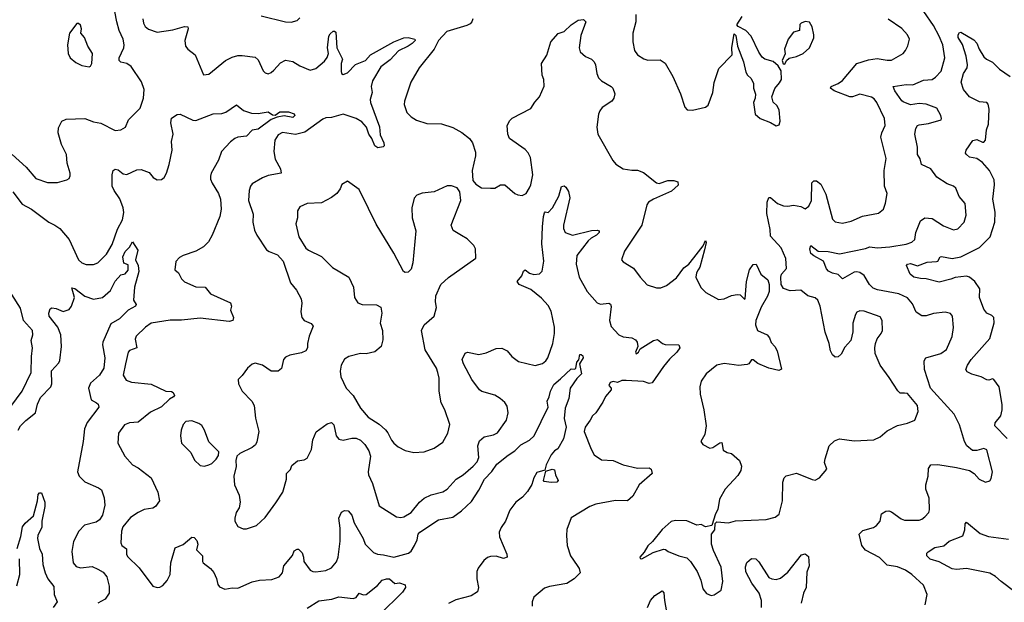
# Model space of a CAD drawing. Extents: x 2293878 to 2522763, y 823964 to 1006972.
# Tile 4 of 256: x 2298233 to 2305056, y 894782 to 898819. Entities that reach past the tile are written whole.
import ezdxf

# ---------------------------------------------------------------- set-up
doc = ezdxf.new("R2010")
doc.units = 0

msp = doc.modelspace()

# ---------------------------------------------------------------- linework, layer by layer
at = {"layer": '0CON20XD'}
for points in [[(2298180.6, 897885), (2298277.2, 897797.2), (2298345, 897718.8), (2298425, 897690.8), (2298495, 897691.2), (2298560.7, 897709.3), (2298575, 897717.5), (2298583, 897737), (2298583.8, 897755), (2298562.5, 897825), (2298556.9, 897885), (2298521.9, 897955), (2298499.2, 898035), (2298501.2, 898068.8), (2298524.3, 898115.7), (2298555, 898130), (2298685, 898133.3), (2298745, 898111.9), (2298795, 898102.9), (2298895, 898050), (2298934.3, 898055.7), (2298965.7, 898074.3), (2298988, 898125), (2299068.6, 898205), (2299090.5, 898275), (2299095.5, 898335), (2299078, 898388), (2299005.3, 898495.3), (2298976, 898516), (2298935, 898524.7), (2298922.2, 898535), (2298923.6, 898555), (2298955.7, 898625), (2298956.9, 898645), (2298950, 898685), (2298923.1, 898743.1), (2298905.5, 898805), (2298893.1, 898875)], [(2299086, 898825), (2299090.9, 898795), (2299102.8, 898772.8), (2299125, 898753.1), (2299185, 898732.1), (2299295, 898747.8), (2299375, 898772.2), (2299399.5, 898769.5), (2299401.1, 898755), (2299377.8, 898675), (2299383.1, 898635), (2299398, 898615), (2299448.8, 898575), (2299507, 898437), (2299545, 898442.5), (2299660, 898535), (2299705, 898558.8), (2299745, 898570), (2299775, 898571.8), (2299865, 898560), (2299885, 898540), (2299920.8, 898465), (2299935, 898450.8), (2299955, 898444.3), (2299975, 898452), (2299995, 898469.2), (2300040.2, 898519.8), (2300075, 898537.9), (2300125, 898530), (2300175, 898499.5), (2300245, 898468.5), (2300285, 898481.2), (2300345, 898531.9), (2300363.4, 898556.6), (2300372, 898585), (2300366, 898625), (2300375.6, 898705), (2300385, 898722), (2300405, 898738.8), (2300415, 898740), (2300425, 898732.5), (2300430.6, 898625), (2300471.2, 898545), (2300460, 898515), (2300461.4, 898461.4), (2300464, 898445), (2300475, 898438), (2300505, 898450), (2300561.1, 898508.9), (2300630, 898535), (2300664, 898575), (2300825, 898666.2), (2300895, 898693.1), (2300925.5, 898695.5), (2300972.5, 898685), (2300973.3, 898675), (2300953.8, 898655), (2300925, 898634.5), (2300857.4, 898602.6), (2300799.5, 898540.5), (2300735, 898492.9), (2300677.1, 898395), (2300668, 898355), (2300675.7, 898315), (2300662.9, 898265), (2300663.1, 898245), (2300725.9, 898075.9), (2300731.7, 898021.7), (2300757.1, 897965), (2300758.8, 897945), (2300752.7, 897937.3), (2300715, 897930.6), (2300695, 897945.7), (2300674.5, 897995), (2300652.9, 898025), (2300636.8, 898075), (2300605, 898110), (2300564.7, 898134.7), (2300475, 898163.6), (2300395, 898141.6), (2300355, 898137.8), (2300335, 898129.7), (2300209.4, 898040.6), (2300145, 898023.5), (2300055, 898036.2), (2300025, 898021.8), (2300002, 897985), (2299993.8, 897905), (2300003.3, 897853.3), (2300041.1, 897785), (2300046.2, 897755), (2299955, 897738.9), (2299916.4, 897723.6), (2299845, 897681.2), (2299832, 897665), (2299824.2, 897635.8), (2299818.6, 897565), (2299850.3, 897470.3), (2299848.9, 897415), (2299860.7, 897360.7), (2299875.8, 897325), (2299944.6, 897224.6), (2299961.8, 897211.8), (2300020.2, 897190.2), (2300059.5, 897145), (2300110.6, 896995), (2300151.4, 896945), (2300184, 896885), (2300189.2, 896855), (2300181.4, 896795), (2300187.5, 896755), (2300205, 896734.2), (2300254.1, 896714.1), (2300268, 896695), (2300239.6, 896625), (2300227.3, 896575), (2300226.9, 896545), (2300216.9, 896525), (2300185, 896510), (2300105, 896493.6), (2300075, 896481.4), (2300061.9, 896465), (2300047.9, 896402.1), (2300025, 896382.9), (2299975, 896384.4), (2299915, 896424.4), (2299865, 896438.6), (2299845, 896432.5), (2299811.2, 896405), (2299775, 896353.3), (2299746.7, 896325), (2299750, 896295), (2299776, 896245), (2299842.5, 896175), (2299858.6, 896145), (2299866.8, 896056.8), (2299890, 895965), (2299877.3, 895892.7), (2299867, 895873), (2299845, 895855.6), (2299757.9, 895812.1), (2299738.8, 895795), (2299732, 895765), (2299732.9, 895722.9), (2299718.1, 895655), (2299720.8, 895595), (2299754.2, 895525), (2299760, 895475), (2299753.9, 895436.1), (2299733.3, 895405), (2299723.3, 895365), (2299724.1, 895344.1), (2299745, 895307.5), (2299780.7, 895290.7), (2299805, 895290), (2299875, 895313.8), (2299935, 895368.8), (2300008.9, 895471.1), (2300056.9, 895545), (2300081.4, 895635), (2300082.9, 895675), (2300108.8, 895701.2), (2300119.3, 895730.7), (2300158.3, 895761.7), (2300205, 895768.8), (2300225, 895780), (2300255, 895840), (2300265, 895907.5), (2300287.9, 895962.1), (2300365, 896018), (2300395, 896026.7), (2300410.5, 896010.5), (2300425.6, 895935), (2300445, 895912.5), (2300475, 895905.6), (2300535, 895919.6), (2300565, 895920), (2300595, 895904.3), (2300625, 895874.2), (2300651.7, 895831.7), (2300663.8, 895795), (2300648.5, 895685), (2300651.1, 895665), (2300676.9, 895605), (2300725, 895450), (2300845, 895374), (2300875, 895370), (2300895.6, 895374.4)], [(2299905.7, 898845.7), (2300075, 898804), (2300115, 898802.5), (2300155, 898814.2), (2300175, 898831.2)], [(2301372.5, 898825), (2301367.1, 898805), (2301355, 898790.8), (2301332.4, 898777.6), (2301192.6, 898737.4), (2301135.7, 898675), (2301104.6, 898615.4), (2301000.5, 898485), (2300944.3, 898385), (2300900.8, 898255), (2300898.3, 898231.7), (2300916.2, 898175), (2300945.7, 898145.7), (2300982.8, 898122.8), (2301055, 898098.6), (2301155, 898096.7), (2301235, 898071.2), (2301297.3, 898037.3), (2301351.2, 897995), (2301370.8, 897965), (2301391.2, 897901.2), (2301390.8, 897875), (2301368, 897775), (2301374.1, 897704.1), (2301395, 897680), (2301434.1, 897654.1), (2301495, 897652), (2301525, 897652), (2301565, 897674.2), (2301594.1, 897674.1), (2301665, 897614), (2301685, 897604.2), (2301715, 897600.8), (2301743.8, 897615), (2301765.6, 897654.4), (2301775.7, 897675), (2301789.5, 897745), (2301771.9, 897865), (2301756.3, 897896.3), (2301735, 897919.2), (2301626.7, 897995), (2301616.2, 898025), (2301610.8, 898085), (2301629.5, 898120.5), (2301645, 898136.2), (2301775, 898203.8), (2301802.1, 898247.9), (2301835.5, 898284.5), (2301867.3, 898357.3), (2301864.3, 898405), (2301854.4, 898435), (2301850, 898515), (2301886.4, 898573.6), (2301914.4, 898665.6), (2301965, 898723.8), (2302005, 898736), (2302055, 898784), (2302102.5, 898815), (2302139.3, 898819.3), (2302156.7, 898805), (2302121.7, 898708.3), (2302110.8, 898625), (2302117.3, 898597.3), (2302155, 898564), (2302195, 898544.3), (2302215, 898526), (2302224, 898505), (2302232, 898445), (2302244, 898415), (2302264.5, 898394.5), (2302332.5, 898355), (2302343.6, 898343.6), (2302356.7, 898305), (2302350.8, 898275), (2302335.8, 898255), (2302269.7, 898210.3), (2302252.6, 898187.4), (2302244.4, 898165), (2302233.1, 898075), (2302239.2, 898025), (2302343, 897843), (2302365, 897816.7), (2302414.4, 897784.4), (2302475, 897775.5), (2302515, 897776.5), (2302555, 897760.6), (2302645, 897688.6), (2302665, 897684.5), (2302725, 897705.6), (2302765.7, 897705.7), (2302793.3, 897695), (2302795, 897673.3), (2302749.4, 897630.6), (2302625, 897576.2), (2302591.1, 897555), (2302580, 897535), (2302544.6, 897395), (2302424.3, 897215.7), (2302403.8, 897155), (2302415, 897141.2), (2302487.6, 897097.6), (2302532, 897035), (2302580.9, 896980.9), (2302645, 896960), (2302675, 896961.9), (2302715, 896977.5), (2302785, 897030.8), (2302835, 897098.8), (2302870, 897125), (2302905, 897168.1), (2302968.2, 897251.8), (2302985, 897289.2), (2302989.5, 897275), (2302979.1, 897225), (2302945.3, 897104.7), (2302935, 897086.7), (2302922.5, 897065), (2302918.6, 897035), (2302954.2, 896964.2), (2302987.7, 896927.7), (2303075, 896881.2), (2303115, 896883.8), (2303165, 896908), (2303205, 896913.8), (2303225, 896912.5), (2303255, 896882.5), (2303260, 896885), (2303270, 897005), (2303290, 897085), (2303315, 897123.3), (2303336.7, 897125), (2303370, 897055), (2303417, 897017), (2303427.5, 896985), (2303427.5, 896935), (2303416.1, 896903.9), (2303372.3, 896827.7), (2303334.3, 896735.7), (2303330.8, 896705), (2303345.8, 896665.8), (2303413.3, 896635), (2303428.8, 896615), (2303441.2, 896581.2), (2303466.2, 896555), (2303481.2, 896525), (2303511.7, 896398.3), (2303492.5, 896387.5), (2303425, 896404.2), (2303347.3, 896437.3), (2303315, 896462.5), (2303305, 896462.5), (2303285.9, 896434.1), (2303275, 896428.8), (2303215, 896422.5), (2303185, 896427.5)], [(2302502.9, 898855), (2302502, 898805), (2302480.8, 898725), (2302480.8, 898665), (2302494, 898605), (2302514.3, 898574.3), (2302557, 898547), (2302585, 898537.5), (2302671.7, 898541.7), (2302706.9, 898516.9), (2302760, 898425), (2302811.2, 898305), (2302842.3, 898212.3), (2302857.5, 898195), (2302895, 898191.2), (2302985, 898213.8), (2303005, 898226.7), (2303037.3, 898315), (2303045.7, 898384.3), (2303078.3, 898481.7), (2303169.2, 898575), (2303167.5, 898625), (2303180.7, 898709.3), (2303185, 898720), (2303195, 898710), (2303207.5, 898635), (2303248, 898528), (2303264.5, 898454.5), (2303275.8, 898435), (2303301.4, 898411.4), (2303317.9, 898377.9), (2303318, 898345), (2303332.5, 898302.5), (2303330.6, 898275), (2303317.5, 898245), (2303328.8, 898165), (2303365, 898133.3), (2303435, 898107.5), (2303475, 898082.5), (2303495, 898090), (2303503.3, 898115), (2303495.8, 898195), (2303480, 898225), (2303455, 898247.5), (2303446.2, 898285), (2303465, 898342.5), (2303499.3, 898380.7), (2303512.5, 898405), (2303510, 898465), (2303489.3, 898499.3), (2303455, 898530), (2303396.1, 898546.1), (2303378.8, 898558.8), (2303354.4, 898594.4), (2303302, 898705), (2303265, 898744), (2303211.7, 898771.7), (2303203.6, 898783.6), (2303239.5, 898840.5)], [(2303185, 896427.5), (2303115, 896437.1), (2303065, 896425.8), (2302990, 896365), (2302956.1, 896313.9), (2302946.2, 896275), (2302948, 896225), (2302974, 896115), (2302991.2, 896005), (2302981.2, 895945), (2302953.3, 895895), (2302967.5, 895875), (2303015, 895849.2), (2303035.3, 895854.7), (2303085, 895888), (2303098.8, 895888.8), (2303108, 895835), (2303135, 895820), (2303165, 895813.8), (2303221.2, 895765), (2303236, 895725), (2303230, 895695), (2303210.3, 895659.7), (2303121.2, 895565), (2303083.2, 895496.8), (2303070, 895425), (2303053.8, 895395), (2303030, 895315), (2302985, 895303.8), (2302955, 895320), (2302925, 895317.5), (2302855, 895345.8), (2302777.7, 895347.7), (2302748.6, 895341.4), (2302685, 895286.5), (2302617.4, 895202.6), (2302585, 895173.3), (2302561.2, 895128.8), (2302530, 895095), (2302532.5, 895085), (2302545, 895083.3), (2302622.3, 895127.7), (2302695, 895150), (2302708.6, 895148.6), (2302726.7, 895135), (2302800, 895105), (2302855, 895090.6), (2302881.4, 895065), (2302927.1, 894995), (2302952.5, 894935), (2302966.7, 894875), (2302992.7, 894842.7), (2303025, 894828.8), (2303045, 894833.3), (2303093.3, 894865), (2303105.6, 894925), (2303093.1, 895025), (2303041.4, 895141.4), (2303028.1, 895185), (2303026.2, 895255), (2303050, 895285), (2303051.7, 895328.3), (2303065, 895340), (2303145, 895332.9), (2303193, 895347), (2303301.7, 895351.7), (2303405, 895355.6), (2303467.7, 895372.3), (2303495, 895392.5), (2303520, 895485), (2303522, 895615), (2303531.2, 895645), (2303545, 895658.8), (2303615, 895676.2), (2303725, 895632), (2303745, 895628.8), (2303775, 895643.3), (2303826.7, 895705), (2303810.7, 895750.7), (2303813.8, 895775), (2303843, 895867), (2303878.8, 895901.2), (2303915, 895914), (2304015, 895900.8), (2304152.7, 895907.3), (2304195, 895928), (2304245, 895970.8), (2304315, 896007.5), (2304385, 896022.5), (2304435, 896044), (2304458.6, 896105), (2304454.2, 896145), (2304385, 896228.8), (2304365, 896232), (2304335, 896231.2), (2304317.6, 896247.6), (2304259.1, 896339.1), (2304195, 896424), (2304162.2, 896505), (2304157.8, 896545), (2304164.1, 896574.1), (2304175, 896606.7), (2304203.8, 896645), (2304211.2, 896665), (2304210, 896735), (2304195, 896760), (2304085, 896800), (2304055, 896802), (2304035, 896791.2), (2304024.2, 896775), (2304005.8, 896715), (2304005.6, 896655), (2303991.4, 896595), (2303951.3, 896548.7), (2303925, 896501.2), (2303905, 896483.8), (2303885, 896481.2), (2303865.7, 896495.7), (2303851.4, 896525), (2303842.9, 896575), (2303813.6, 896653.6), (2303781.1, 896835), (2303764.2, 896875), (2303745, 896892.5), (2303695, 896906), (2303645, 896944.3), (2303571.2, 896941.2), (2303525, 896956.7), (2303510, 896985), (2303506.7, 897035), (2303511.2, 897055), (2303545.8, 897095), (2303543.2, 897163.2), (2303508.7, 897238.7), (2303435, 897320), (2303434, 897365), (2303410.6, 897475), (2303412.9, 897555), (2303425, 897587.5), (2303435, 897586.2), (2303484.5, 897544.5), (2303525, 897529.2), (2303555, 897525.8), (2303595, 897534.2), (2303645, 897524.2), (2303675, 897507.5), (2303702.4, 897527.6), (2303720, 897565), (2303722.3, 897687.7), (2303735, 897701.2), (2303755, 897702), (2303785, 897680), (2303819.7, 897609.7), (2303865.8, 897435.8), (2303885, 897418), (2303935, 897410), (2303995, 897422.9), (2304073, 897457), (2304185, 897478.8), (2304218.8, 897505), (2304232.3, 897547.7), (2304244.2, 897615), (2304225.6, 897665), (2304222.5, 897775), (2304236.3, 897856.3), (2304200.9, 898005), (2304206.5, 898035), (2304231.5, 898085), (2304226.7, 898135), (2304173.5, 898245), (2304155, 898269.4), (2304135, 898283.1), (2304055, 898303.1), (2304004.5, 898285.5), (2303985, 898285.5), (2303876.2, 898325), (2303852, 898345), (2303856.2, 898355), (2303905, 898375.6), (2303935, 898396.9), (2304035, 898515.6), (2304115, 898540.5), (2304175, 898550.5), (2304245, 898537.8), (2304275, 898538.1), (2304354, 898585), (2304372, 898605), (2304386.7, 898636.7), (2304400, 898685), (2304384.2, 898715), (2304345, 898757.5), (2304251.9, 898821.9)], [(2304508.1, 894765), (2304521.4, 894835), (2304495, 894901.2), (2304415, 894975.6), (2304372, 895005), (2304315, 895027.8), (2304245, 895039.2), (2304191.7, 895091.7), (2304095, 895142.1), (2304069.2, 895175), (2304049.4, 895255), (2304075, 895278.8), (2304149.1, 895300.9), (2304170, 895315), (2304196, 895345), (2304204.5, 895395.5), (2304235, 895414), (2304255, 895416), (2304275, 895409.2), (2304340.3, 895360.3), (2304365, 895350), (2304465, 895351.4), (2304485, 895358), (2304505, 895373.8), (2304534, 895405), (2304537, 895423), (2304534.3, 895504.3), (2304512.9, 895565), (2304513.1, 895595), (2304528.1, 895655), (2304530.3, 895709.7), (2304545.7, 895734.3), (2304596.4, 895736.4), (2304725, 895717.1), (2304815, 895696), (2304846.7, 895675), (2304882.5, 895635), (2304925, 895613.3), (2304956.1, 895623.9), (2304965, 895640), (2304974, 895685), (2304935, 895837.5), (2304915, 895848), (2304865.8, 895834.2), (2304835, 895834.3), (2304795.8, 895865), (2304780, 895895), (2304745, 896012.5), (2304709.2, 896085), (2304545, 896265.8), (2304502.1, 896395), (2304500.6, 896455), (2304512.5, 896475), (2304616.2, 896505), (2304656.1, 896533.9), (2304694.1, 896624.1), (2304703.8, 896685), (2304696.2, 896765), (2304683.6, 896783.6), (2304645, 896793.3), (2304565, 896782.5), (2304515, 896766), (2304485, 896768), (2304445, 896791.2), (2304419.7, 896849.7), (2304385, 896891.1), (2304325, 896919.6), (2304176.4, 896946.3), (2304148.1, 896958.1), (2304120.9, 896985), (2304085, 897047.1), (2304055, 897067.5), (2304035, 897072.5), (2304015, 897069.1), (2303935, 897023.8), (2303904.4, 897054.4), (2303865, 897061.5), (2303836.9, 897076.9), (2303823.7, 897093.7), (2303802.9, 897145), (2303735, 897181.8), (2303715, 897198.9), (2303707.8, 897232.2), (2303715, 897254), (2303765, 897215.4), (2303835, 897212.9), (2303915, 897196.2), (2304095, 897232.7), (2304125, 897245.5), (2304175, 897238), (2304263.3, 897245), (2304376.5, 897263.5), (2304415, 897278.1), (2304435, 897296.7), (2304443.3, 897345), (2304475.4, 897424.6), (2304505, 897445.6), (2304555, 897441.1), (2304635, 897390.6), (2304705, 897362), (2304735, 897368.8), (2304778.6, 897415), (2304791.4, 897465), (2304785.8, 897545), (2304744.3, 897594.3), (2304720.4, 897650.4), (2304705, 897665.3), (2304660.8, 897680.8), (2304588.5, 897728.5), (2304546.7, 897785), (2304483.3, 897815), (2304472.9, 897855), (2304454.6, 897885), (2304453.5, 897935), (2304436.9, 898025), (2304442.9, 898065), (2304454.5, 898085.5), (2304465, 898091.4), (2304530.3, 898099.7), (2304617.5, 898125), (2304621.2, 898135), (2304616.1, 898153.9), (2304589.4, 898205), (2304515, 898234.7), (2304465, 898237.2), (2304405, 898228.1), (2304355, 898249.4), (2304345, 898255.8), (2304297.8, 898325), (2304286.7, 898355), (2304375, 898370), (2304423, 898367), (2304495, 898399.2), (2304555, 898403.8), (2304580.3, 898419.7), (2304617.4, 898462.6), (2304644, 898555), (2304629.2, 898645), (2304605.7, 898705), (2304565, 898778), (2304498.8, 898875)], [(2298715, 898493.3), (2298725, 898497.5), (2298732.5, 898515), (2298737.5, 898585), (2298706.4, 898636.4), (2298682.5, 898695), (2298657.5, 898725), (2298662.5, 898755), (2298655, 898780), (2298641.7, 898791.7), (2298628.3, 898791.7), (2298577.5, 898725), (2298563.8, 898645), (2298570, 898585), (2298582.5, 898555), (2298623, 898523), (2298665, 898501.2), (2298715, 898493.3)], [(2303535, 898510), (2303547.5, 898535), (2303565, 898552.5), (2303615, 898564), (2303662.5, 898585), (2303706.2, 898625), (2303736.4, 898693.6), (2303736.7, 898715), (2303725, 898770), (2303705, 898802.5), (2303675, 898807.5), (2303647.5, 898795), (2303640, 898785), (2303636.7, 898743.3), (2303595, 898733.3), (2303558.8, 898685), (2303533.8, 898615), (2303536.7, 898583.3), (2303517.5, 898535), (2303522.5, 898512.5), (2303535, 898510)], [(2305076.2, 895916.2), (2304990, 896005), (2304993.1, 896025), (2305032.9, 896075), (2305040.4, 896115), (2305041.4, 896151.4), (2305020.6, 896275), (2304983.8, 896325), (2304975, 896329.4), (2304949.4, 896320.6), (2304935, 896322.9), (2304895, 896343.8), (2304832, 896362), (2304799.5, 896379.5), (2304790, 896395), (2304800, 896425), (2304825.6, 896465), (2304955, 896609.2), (2304985, 896718.8), (2304984.3, 896754.3), (2304970.1, 896770.1), (2304935, 896786.5), (2304913.9, 896813.9), (2304883, 896895), (2304885.3, 896955), (2304851.8, 897005), (2304815, 897034.6), (2304795, 897041.1), (2304715, 897032.8), (2304685, 897020.2), (2304605, 896999.7), (2304515, 897023.8), (2304475, 897024.6), (2304428, 897035), (2304402.7, 897055), (2304379.2, 897115), (2304384.5, 897125.5), (2304405, 897129.1), (2304455, 897112.7), (2304521.3, 897138.7), (2304585, 897142.9), (2304595, 897146.2), (2304612, 897175), (2304621.2, 897178.8), (2304695, 897163.4), (2304755, 897175.3), (2304885, 897240.4), (2304958.8, 897315), (2304990.7, 897415), (2304993.5, 897485), (2304976.3, 897575), (2304988.8, 897675), (2304985, 897710), (2304953.9, 897775), (2304905, 897830), (2304865, 897857.7), (2304815, 897866.9), (2304793.8, 897883.8), (2304788, 897895), (2304792, 897915), (2304838.7, 897981.3), (2304865, 897988.8), (2304905, 897970), (2304915, 897971.2), (2304926.4, 897983.6), (2304932.5, 898055), (2304945.7, 898095), (2304950.9, 898199.1), (2304944.4, 898234.4), (2304935, 898244), (2304885, 898249.5), (2304815, 898284.7), (2304774.1, 898335.9), (2304757.5, 898385), (2304773.5, 898445), (2304797.5, 898485), (2304800.8, 898505), (2304790.6, 898565), (2304766.4, 898646.4), (2304735.8, 898695), (2304736, 898714), (2304745, 898730), (2304755, 898732.5), (2304845, 898680), (2304865, 898656.7), (2304881.4, 898615), (2304915, 898561.2), (2304933.3, 898545), (2304974.3, 898524.3), (2305023.3, 898475), (2305097.5, 898425)], [(2298185, 897626.9), (2298250.8, 897540.8), (2298316, 897505), (2298435.4, 897415.4), (2298476.1, 897396.1), (2298510.9, 897370.9), (2298576.6, 897296.6), (2298640.8, 897155), (2298665, 897134.3), (2298695, 897122.5), (2298745, 897122), (2298775, 897134.2), (2298835.3, 897194.7), (2298875, 897260.8), (2298911.7, 897368.3), (2298945, 897431.2), (2298953.9, 897483.9), (2298949.6, 897515), (2298928.1, 897578.1), (2298887.1, 897635), (2298874.2, 897665), (2298874.3, 897745), (2298881.2, 897775), (2298895, 897783.3), (2298915, 897778.8), (2298950.3, 897750.3), (2298975, 897746), (2299045, 897778.1), (2299075, 897780.5), (2299130, 897760), (2299158.8, 897725), (2299185, 897710), (2299215, 897710.8), (2299234.2, 897725), (2299251.2, 897755), (2299270, 897815), (2299289.4, 897915), (2299285.7, 897974.3), (2299296.7, 898025), (2299281.4, 898105), (2299285, 898137.5), (2299325, 898162.5), (2299345, 898163.3), (2299432.3, 898122.3), (2299455, 898121.2), (2299574.3, 898165.7), (2299635, 898170), (2299662.1, 898177.9), (2299735, 898230), (2299785, 898189.2), (2299839.2, 898170.8), (2299885, 898168.1), (2299955, 898179.4), (2299985, 898160), (2300002.5, 898157.5), (2300035, 898180), (2300095, 898180.8), (2300135, 898167.1), (2300140, 898155), (2300125, 898140.8), (2300065, 898152.7), (2300016.5, 898143.5), (2299975, 898127.5), (2299885, 898060.4), (2299845, 898054.3), (2299805, 898012.9), (2299745.7, 898004.3), (2299725, 897995.8), (2299695, 897972.5), (2299632, 897905), (2299610, 897845), (2299560.8, 897755), (2299555.7, 897735), (2299555.7, 897715), (2299566.9, 897685), (2299610, 897615), (2299624.1, 897575.9), (2299630, 897505), (2299620, 897455), (2299566.2, 897325), (2299540.5, 897279.5), (2299507.5, 897245), (2299455, 897214), (2299365, 897186), (2299339.7, 897170.3), (2299315, 897142.5), (2299307.5, 897085), (2299334.1, 897064.1), (2299353.4, 897023.4), (2299375, 897001.4), (2299455, 896968.1), (2299518.8, 896965), (2299555, 896919.2), (2299695, 896856.2), (2299700, 896835), (2299694, 896805), (2299714, 896755), (2299711.2, 896735), (2299685, 896727.8), (2299485, 896751.5), (2299355, 896735.9), (2299275, 896736), (2299145, 896715.5), (2299105, 896687.8), (2299040.5, 896625), (2299033.9, 896605), (2299044.2, 896545.8), (2298995, 896525.7), (2298985.8, 896515), (2298965.5, 896435), (2298950, 896355), (2298971.3, 896321.3), (2299008.3, 896308.3), (2299145, 896293.3), (2299245, 896244.4), (2299285, 896242), (2299296.2, 896235), (2299305.8, 896215.8), (2299300, 896205), (2299270.9, 896189.1), (2299215, 896137.3), (2299139.5, 896100.5), (2299055, 896030.6), (2298994.5, 896025.5), (2298959.1, 896010.9), (2298918.6, 895955), (2298914.3, 895885), (2298962.5, 895795), (2299016, 895735), (2299055, 895712.9), (2299144.2, 895645), (2299190.6, 895545), (2299201.9, 895485), (2299175, 895445.8), (2299155, 895434.5), (2299095, 895424.5), (2299055.3, 895404.7), (2299001.2, 895368.8), (2298947.1, 895305), (2298938.6, 895275), (2298934, 895195), (2298940.8, 895175), (2298972.4, 895152.4), (2298972.5, 895115), (2298979.3, 895099.3), (2299060.3, 895020.3), (2299155, 894893.8), (2299185, 894884), (2299205, 894885.8), (2299225, 894898), (2299255, 894932.5), (2299275.4, 894974.6), (2299281.1, 895055), (2299311.7, 895158.3), (2299367, 895183), (2299425, 895233.8), (2299441.2, 895231.2), (2299460.7, 895210.7), (2299468, 895185), (2299458, 895145), (2299501.2, 895105), (2299500.8, 895065), (2299505.8, 895055), (2299556, 895016), (2299577.6, 894987.6), (2299596, 894946), (2299605.6, 894905), (2299618.1, 894888.1), (2299655, 894872.2), (2299705, 894881.9), (2299745, 894879.6), (2299844.2, 894924.2), (2299895, 894934.3), (2299979.7, 894940.3), (2300030.7, 894959.3), (2300055, 894986.7), (2300064, 895035), (2300123.8, 895106.2), (2300135, 895137.5), (2300155, 895150), (2300165, 895150), (2300190, 895125), (2300200, 895095), (2300201.2, 895065), (2300245, 895004.3), (2300265, 894994.4), (2300285, 894992.9), (2300355, 895002.9), (2300395, 895020), (2300428.5, 895061.5), (2300440, 895095), (2300454.7, 895205), (2300453.8, 895295), (2300445.7, 895365), (2300464.2, 895405.8), (2300485, 895417.5), (2300510, 895415), (2300535, 895386.7), (2300552, 895332), (2300612.9, 895225), (2300626.2, 895185), (2300685, 895128), (2300712.5, 895115), (2300755, 895111.5), (2300825, 895093.6), (2300926.6, 895123.4), (2300945, 895136.5), (2300969.3, 895175), (2300986.9, 895215), (2300995.6, 895255), (2301005, 895267.8), (2301135, 895354.4), (2301235, 895371.4), (2301295.3, 895414.7), (2301365, 895480), (2301415, 895557.8), (2301454, 895635), (2301505, 895687.6), (2301540.6, 895739.4), (2301617.9, 895802.1), (2301665, 895831.8), (2301705, 895872.7), (2301765, 895906.5), (2301798.5, 895935), (2301895.6, 896135), (2301889.2, 896175), (2301903.3, 896205), (2301910.4, 896245), (2301935, 896291.1), (2301979.9, 896330.1), (2302055, 896399.2), (2302075, 896396.7), (2302088, 896402), (2302093.6, 896446.4), (2302107, 896463), (2302115, 896500), (2302125, 896500), (2302135, 896490), (2302138, 896475), (2302112.5, 896435), (2302126.7, 896365), (2302095, 896332.9), (2302047.1, 896265), (2302038.2, 896195), (2302012.3, 896127.7), (2302006.2, 896055), (2302019.2, 895995), (2302000.7, 895915), (2301962, 895845), (2301939.5, 895830.5), (2301916.7, 895803.3), (2301882, 895735), (2301871.4, 895698.6), (2301817.8, 895682.2), (2301796.9, 895645), (2301782, 895598), (2301751.1, 895548.9), (2301718.5, 895511.5), (2301670.6, 895475), (2301629.6, 895420.4), (2301598.6, 895345), (2301568.8, 895301.2), (2301556.8, 895266.8)], [(2300965, 895818.8), (2301035, 895823.8), (2301105, 895848.8), (2301165, 895892.5), (2301200, 895955), (2301213.8, 896015), (2301178.1, 896115), (2301153.3, 896165), (2301141.1, 896245), (2301140, 896335), (2301131.4, 896375), (2301120.6, 896405), (2301042.1, 896532.1), (2301017.1, 896665), (2301036, 896705), (2301105.8, 896764.2), (2301121.2, 896825), (2301114.2, 896865), (2301117.1, 896905), (2301150.8, 896985), (2301205, 897032.9), (2301393.8, 897166.2), (2301390.7, 897230.7), (2301381.2, 897255), (2301335, 897300), (2301294.2, 897324.2), (2301237.3, 897357.3), (2301222, 897395), (2301289.2, 897565), (2301283.8, 897625), (2301265, 897653.3), (2301225, 897668.8), (2301195, 897667.5), (2301105, 897627.1), (2301022.6, 897617.4), (2300985, 897604), (2300967, 897583), (2300951.4, 897515), (2300953.3, 897445), (2300978.1, 897355), (2300956.9, 897135), (2300945, 897090), (2300925, 897070), (2300905, 897066.2), (2300892, 897075), (2300825, 897201.2), (2300702.7, 897402.7), (2300649.2, 897510.8), (2300585, 897641.2), (2300505, 897700), (2300465, 897676.7), (2300453.6, 897646.4), (2300431.2, 897615), (2300395, 897585.8), (2300325, 897550.6), (2300225.8, 897544.2), (2300175, 897521.2), (2300158, 897495), (2300157.5, 897445), (2300147.5, 897405), (2300167.5, 897315), (2300215.6, 897235.6), (2300235, 897220.8), (2300325, 897178), (2300401.1, 897101.1), (2300514.4, 897034.4), (2300545.8, 896965), (2300553.8, 896895), (2300576.7, 896856.7), (2300606.4, 896846.4), (2300705, 896842), (2300735, 896826.7), (2300742.5, 896785), (2300732, 896715), (2300748, 896665), (2300750.7, 896600.7), (2300738.8, 896555), (2300695, 896518), (2300635, 896504), (2300595, 896505.6), (2300515, 896484), (2300484.3, 896465.7), (2300462, 896425), (2300453.9, 896383.9), (2300459.2, 896345), (2300496.4, 896266.4), (2300545, 896215.8), (2300595, 896127.5), (2300647.5, 896065), (2300725, 896015.7), (2300767.6, 895977.6), (2300785.4, 895955.4), (2300808.8, 895905), (2300826.2, 895885), (2300855, 895860), (2300905, 895834), (2300965, 895818.8)], [(2300895.6, 895374.4), (2300947.1, 895405), (2301004.5, 895475.5), (2301036.3, 895503.7), (2301083.6, 895526.4), (2301165, 895546.9), (2301196, 895565), (2301258.6, 895635), (2301305.4, 895664.6), (2301375, 895724.4), (2301402.2, 895755), (2301414.4, 895785), (2301407.3, 895865), (2301419.8, 895900.2), (2301451.9, 895928.1), (2301517.4, 895942.6), (2301545, 895957.1), (2301605.8, 896045), (2301618, 896095), (2301610.5, 896140.5), (2301595, 896166.7), (2301563.3, 896195), (2301526.8, 896216.8), (2301435, 896242.5), (2301418.8, 896255), (2301365.8, 896325), (2301308.1, 896435), (2301300, 896465), (2301320.8, 896509.2), (2301336, 896514), (2301415, 896499.4), (2301465, 896510.5), (2301535, 896541.4), (2301575, 896542.9), (2301611.2, 896525), (2301644.6, 896484.6), (2301690.5, 896450.5), (2301805, 896423.6), (2301855, 896436.7), (2301879.4, 896455), (2301891.9, 896475), (2301927.5, 896575), (2301940, 896645), (2301938.6, 896688.6), (2301915, 896800), (2301895, 896838.6), (2301848.9, 896888.9), (2301775, 896948.9), (2301693.3, 896985), (2301680, 897005), (2301713.8, 897045), (2301725, 897077.5), (2301735, 897086.7), (2301765, 897062), (2301795, 897052.2), (2301835, 897056.9), (2301853.1, 897076.9), (2301865.2, 897145), (2301850.5, 897265), (2301856.8, 897383.2), (2301861.9, 897455), (2301869.9, 897480.1), (2301875, 897487.8), (2301895, 897482.5), (2301925.5, 897515), (2301970, 897595), (2301987, 897663), (2302005, 897666.7), (2302017.7, 897657.7), (2302035, 897627.5), (2302045.6, 897585), (2302001.4, 897395), (2302001.9, 897371.9), (2302014.2, 897344.2), (2302065, 897325.8), (2302195, 897358.5), (2302235, 897360), (2302248.8, 897355), (2302248, 897345), (2302230.8, 897325), (2302194, 897306), (2302173.1, 897286.9), (2302094.5, 897185), (2302088.5, 897125), (2302109.5, 897035), (2302166.5, 896935), (2302235, 896857.1), (2302256.8, 896846.8), (2302315.5, 896855.5), (2302327.5, 896847.5), (2302332.1, 896832.1), (2302319.2, 896735), (2302332.3, 896692.3), (2302384.1, 896634.1), (2302415, 896622), (2302475, 896614), (2302500.9, 896600.9), (2302511.4, 896585), (2302516.9, 896555), (2302500, 896515), (2302504.7, 896504.7), (2302520.8, 896515), (2302532, 896538), (2302625, 896595.6), (2302653.8, 896603.8), (2302687.5, 896575), (2302705, 896568), (2302800, 896565), (2302806.7, 896545), (2302787.5, 896515), (2302735, 896465.6), (2302694.4, 896415), (2302615, 896302), (2302595, 896298.1), (2302555, 896311.5), (2302435, 896319.1), (2302405, 896318.1), (2302375, 896305.7), (2302345, 896312.3), (2302325, 896304), (2302316.6, 896285), (2302332.7, 896265), (2302332.9, 896255), (2302292.1, 896207.9), (2302275, 896167.8), (2302225.8, 896095), (2302202.3, 896075), (2302187.2, 896042.8), (2302151.3, 895995), (2302144.7, 895964.7), (2302192.2, 895842.2), (2302214.6, 895804.6), (2302265, 895770), (2302345, 895763.5), (2302413.9, 895733.9), (2302515, 895712.5), (2302594.1, 895714.1), (2302610, 895705), (2302616, 895675), (2302525.7, 895595), (2302482.2, 895517.8), (2302445.7, 895484.3), (2302362.7, 895487.3), (2302225, 895461.2), (2302185, 895446.2), (2302053.6, 895366.4), (2302023.9, 895286.1), (2302021.2, 895245), (2302028, 895175), (2302050, 895105), (2302097.3, 895037.3), (2302110.8, 895015), (2302116, 894985), (2302075, 894944), (2302025, 894913.1), (2301905, 894891.4), (2301870.9, 894879.1), (2301795, 894817.5), (2301783.9, 894786.1), (2301784, 894755)], [(2298222.7, 895975), (2298238.5, 896005), (2298275, 896042.3), (2298343.6, 896095), (2298357.1, 896155), (2298378.3, 896201.7), (2298449.1, 896275), (2298456, 896295), (2298454.5, 896385), (2298505, 896441.1), (2298512.6, 896457.4), (2298522.1, 896555), (2298517.3, 896635), (2298498.1, 896688.1), (2298437.7, 896765), (2298435.4, 896784.6), (2298445, 896816), (2298455, 896821.4), (2298485, 896818.1), (2298535, 896797.1), (2298575, 896810), (2298592.9, 896835), (2298614.2, 896895), (2298595, 896960), (2298615, 896955.8), (2298685, 896903.3), (2298745, 896882.1), (2298806.2, 896893.8), (2298862.5, 896942.5), (2298895, 897006.7), (2298935, 897050.6), (2298965, 897058.8), (2298985, 897083.3), (2298985, 897120), (2298955, 897131.2), (2298948.1, 897175), (2298965, 897212.5), (2298995, 897243.3), (2299015, 897280), (2299053, 897223), (2299036, 897155), (2299054.2, 897115), (2299058.6, 897075), (2299029.5, 896965), (2299022.9, 896875), (2299040, 896845), (2299035, 896833.8), (2298984.6, 896805.4), (2298925, 896747.1), (2298865, 896710.8), (2298808.5, 896585), (2298806.7, 896565), (2298822.7, 896475), (2298817.3, 896405), (2298787.1, 896355), (2298725, 896301.2), (2298709.5, 896265), (2298729.2, 896185), (2298765, 896162.9), (2298776, 896155), (2298780.8, 896135), (2298701.7, 896028.3), (2298682, 895985), (2298672.2, 895895), (2298634.2, 895685), (2298646, 895655), (2298685, 895615.8), (2298780, 895575), (2298800.3, 895560.3), (2298818.8, 895505), (2298824, 895455), (2298807.5, 895385), (2298787.3, 895352.7), (2298762.4, 895337.6), (2298683.5, 895316.5), (2298642.5, 895275), (2298607.1, 895202.9), (2298593.7, 895133.7), (2298604.2, 895055), (2298625, 895030), (2298655, 895020), (2298735, 895029.4), (2298775, 895012.5), (2298810.6, 894990.6), (2298837.6, 894957.6), (2298852.8, 894892.8), (2298852.5, 894845), (2298825.8, 894804.2), (2298775.2, 894774.8)], [(2298171.4, 896138.6), (2298250, 896245), (2298313.2, 896375), (2298314.5, 896485), (2298321.5, 896545), (2298312, 896595), (2298324.3, 896635), (2298322, 896665), (2298260.8, 896735), (2298239.5, 896819.5), (2298102.2, 897035)], [(2299515, 895726.2), (2299545, 895733.8), (2299565.6, 895744.4), (2299595, 895773.3), (2299611.7, 895798.3), (2299613.3, 895825), (2299543.4, 895893.4), (2299513.1, 895975), (2299495, 896006), (2299475, 896020), (2299425, 896038.6), (2299385, 896035.7), (2299367.1, 896015), (2299351.4, 895975), (2299348.6, 895935), (2299354.2, 895885), (2299419.1, 895819.1), (2299445.7, 895765.7), (2299485, 895730), (2299515, 895726.2)], [(2301915, 895611.9), (2301868.3, 895618.3), (2301864, 895625), (2301879.5, 895690.5), (2301924.1, 895704.1), (2301939.2, 895699.2), (2301946.2, 895665), (2301963.8, 895625), (2301955, 895614.4), (2301915, 895611.9)], [(2298215.8, 895155), (2298241.2, 895238.8), (2298253.1, 895305), (2298270.3, 895329.7), (2298328.8, 895381.2), (2298356.5, 895485), (2298362, 895528), (2298370.7, 895539.3), (2298385, 895540), (2298407.1, 895475), (2298408.1, 895445), (2298386, 895345), (2298386.6, 895303.4), (2298358.6, 895245), (2298357.1, 895225), (2298370.8, 895155), (2298390, 895115), (2298392.9, 895045), (2298410.6, 894985), (2298429.2, 894945), (2298470.3, 894890.3), (2298471.8, 894835), (2298492.5, 894785), (2298464.2, 894745.8)], [(2305130, 894855), (2305033.5, 894925), (2304995, 894960.4), (2304955, 894982.7), (2304795, 895015.6), (2304725, 895008.6), (2304695, 895013.3), (2304605, 895063.1), (2304541.7, 895081.7), (2304518, 895105), (2304518.3, 895121.7), (2304527.7, 895132.3), (2304575, 895161.9), (2304636.4, 895173.6), (2304673.8, 895205), (2304768, 895242), (2304782.9, 895285), (2304783.9, 895326.1), (2304793.8, 895336.2), (2304887.9, 895257.9), (2304947, 895237), (2305085, 895219.3)], [(2301556.8, 895266.8), (2301558.1, 895235), (2301608.6, 895115), (2301610, 895095), (2301585, 895085.7), (2301535, 895100.5), (2301495, 895099.5), (2301475, 895092.2), (2301449.2, 895070.8), (2301410.7, 895019.3), (2301401.2, 894995), (2301400.9, 894945), (2301412.5, 894885), (2301405.9, 894854.1), (2301362.3, 894827.7), (2301255, 894798.9), (2301205, 894773.1)], [(2298212.7, 894895), (2298234.7, 894975), (2298233, 895083)], [(2303372.9, 894745), (2303373.8, 894795), (2303358.2, 894845), (2303306.4, 894915), (2303265.9, 894994.1), (2303262.6, 895027.4), (2303271.3, 895058.7), (2303305, 895086), (2303335, 895082), (2303355, 895062), (2303424.6, 894954.6), (2303445, 894943.5), (2303475, 894940.6), (2303505, 894950), (2303555, 894991.5), (2303650.2, 895109.8), (2303675, 895117.5), (2303698.3, 895098.3), (2303704.4, 895035), (2303688.7, 894991.3), (2303681.9, 894885), (2303665.5, 894844.5), (2303648.9, 894775)], [(2300225, 894741.2), (2300305, 894791.2), (2300397, 894803), (2300445, 894819.6), (2300545, 894808.5), (2300563.8, 894816.2), (2300585, 894846.2), (2300614.4, 894834.4), (2300635, 894835.6), (2300711.9, 894898.1), (2300745, 894934.4), (2300775, 894945.5), (2300795, 894944.3), (2300833, 894913), (2300865, 894916.4), (2300903.6, 894903.6), (2300906.7, 894885), (2300885, 894851.4), (2300725.8, 894694.2)], [(2302582.5, 894745), (2302604.7, 894795.3), (2302635, 894830), (2302685, 894862), (2302697.8, 894847.8), (2302700.5, 894795), (2302715.4, 894715)]]:
    msp.add_lwpolyline(points, dxfattribs=at)

doc.saveas('drawing.dxf')
